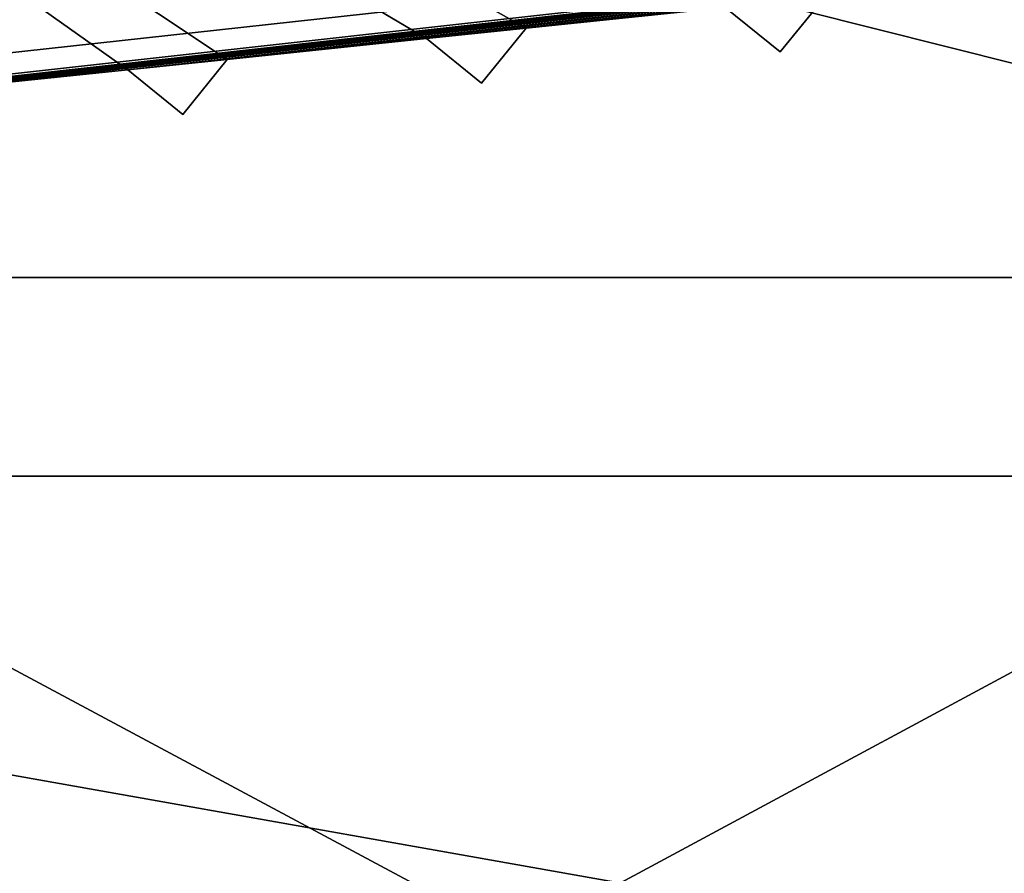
# Model space of a CAD drawing. Header units: millimetres. Extents: x -96 to 96, y -34 to 18.
# Tile 74 of 192: x -44 to -34, y -8 to 1. Entities that reach past the tile are written whole.
import ezdxf

# ---------------------------------------------------------------- set-up
doc = ezdxf.new("R2010")
doc.units = ezdxf.units.MM
doc.header["$LTSCALE"] = 65.185185
for name, color, linetype in [('2', 7, 'CONTINUOUS'), ('22', 7, 'CONTINUOUS'), ('24', 7, 'CONTINUOUS'), ('26', 7, 'CONTINUOUS'), ('27', 7, 'CONTINUOUS'), ('6', 7, 'CONTINUOUS'), ('740', 7, 'CONTINUOUS'), ('743', 7, 'CONTINUOUS'), ('744', 7, 'CONTINUOUS'), ('745', 7, 'CONTINUOUS'), ('746', 7, 'CONTINUOUS'), ('747', 7, 'CONTINUOUS'), ('748', 7, 'CONTINUOUS'), ('793', 7, 'CONTINUOUS'), ('794', 7, 'CONTINUOUS'), ('799', 7, 'CONTINUOUS')]:
    doc.layers.add(name, color=color, linetype=linetype)

msp = doc.modelspace()

# ---------------------------------------------------------------- linework, layer by layer
at = {"layer": '2', "color": 7, "linetype": 'Continuous'}
for points in [[(-3.6186, -27.5, 22.1466), (-74, 10.2026, 22.4756), (-74, -27.5, 22.1466), (-3.6186, -27.5, 22.1466)], [(-3.8118, -7.4278, 22.3217), (-74, 10.2026, 22.4756), (-3.6186, -27.5, 22.1466), (-3.8118, -7.4278, 22.3217)], [(-3.9737, 10.2026, 22.4756), (-74, 10.2026, 22.4756), (-3.8118, -7.4278, 22.3217), (-3.9737, 10.2026, 22.4756)]]:
    msp.add_3dface(points, dxfattribs=at)
at = {"layer": '22', "color": 7, "linetype": 'Continuous'}
for points in [[(72, -2, 20), (72, -27.5, 20.2225), (-72, -27.5, 20.2225), (72, -2, 20)], [(-72, -2, 20), (72, -2, 20), (-72, -27.5, 20.2225), (-72, -2, 20)]]:
    msp.add_3dface(points, dxfattribs=at)
at = {"layer": '24', "color": 7, "linetype": 'Continuous'}
for points in [[(-72, -2, -20), (-72, -27.5, -20.2225), (72, -27.5, -20.2225), (-72, -2, -20)], [(72, -2, -20), (-72, -2, -20), (72, -27.5, -20.2225), (72, -2, -20)]]:
    msp.add_3dface(points, dxfattribs=at)
at = {"layer": '26', "color": 7, "linetype": 'Continuous'}
for points in [[(71.4, -2, 19.4), (-71.4, -2, 19.4), (71.4, 13.6, 19.8085), (71.4, -2, 19.4)], [(71.4, 13.6, 19.8085), (-71.4, -2, 19.4), (-71.4, 13.6, 19.8085), (71.4, 13.6, 19.8085)]]:
    msp.add_3dface(points, dxfattribs=at)
at = {"layer": '27', "color": 7, "linetype": 'Continuous'}
for points in [[(-71.4, -2, -19.4), (71.4, -2, -19.4), (-71.4, 13.6, -19.8085), (-71.4, -2, -19.4)], [(-71.4, 13.6, -19.8085), (71.4, -2, -19.4), (71.4, 13.6, -19.8085), (-71.4, 13.6, -19.8085)]]:
    msp.add_3dface(points, dxfattribs=at)
at = {"layer": '6', "color": 7, "linetype": 'Continuous'}
for points in [[(-74, -27.5, -22.1466), (-3.9737, 10.2026, -22.4756), (-3.7894, -9.8053, -22.301), (-74, -27.5, -22.1466)], [(-74, 10.2026, -22.4756), (-3.9737, 10.2026, -22.4756), (-74, -27.5, -22.1466), (-74, 10.2026, -22.4756)]]:
    msp.add_3dface(points, dxfattribs=at)
at = {"layer": '740', "color": 7, "linetype": 'Continuous', "true_color": 0xe0f2ff}
for points in [[(-36.813, 0.6973, -15.8059), (-38.8021, 0.4893, -15.795), (-36.813, 0.6973, 15.8059), (-36.813, 0.6973, -15.8059)], [(-36.813, 0.6973, 15.8059), (-38.8021, 0.4893, -15.795), (-38.8021, 0.4893, 15.795), (-36.813, 0.6973, 15.8059)], [(-39.7967, 0.3853, -15.7895), (-41.7858, 0.1774, -15.7786), (-39.7967, 0.3853, 15.7895), (-39.7967, 0.3853, -15.7895)], [(-39.7967, 0.3853, 15.7895), (-41.7858, 0.1774, -15.7786), (-41.7858, 0.1774, 15.7786), (-39.7967, 0.3853, 15.7895)], [(-42.7804, 0.0734, 15.7732), (-44.7695, -0.1346, -15.7623), (-44.7695, -0.1346, 15.7623), (-42.7804, 0.0734, 15.7732)], [(-42.7804, 0.0734, -15.7732), (-44.7695, -0.1346, -15.7623), (-42.7804, 0.0734, 15.7732), (-42.7804, 0.0734, -15.7732)]]:
    msp.add_3dface(points, dxfattribs=at)
at = {"layer": '743', "color": 7, "linetype": 'Continuous', "true_color": 0xe0f2ff}
for points in [[(-36.813, 0.6973, -15.8059), (-36.813, 0.6973, 15.8059), (-36.2637, 0.252, -15.7825), (-36.813, 0.6973, -15.8059)], [(-36.2637, 0.252, -15.7825), (-36.813, 0.6973, 15.8059), (-36.2637, 0.252, 15.7825), (-36.2637, 0.252, -15.7825)]]:
    msp.add_3dface(points, dxfattribs=at)
at = {"layer": '744', "color": 7, "linetype": 'Continuous', "true_color": 0xe0f2ff}
for points in [[(-35.8184, 0.8012, -15.8113), (-36.2637, 0.252, -15.7825), (-36.2637, 0.252, 15.7825), (-35.8184, 0.8012, -15.8113)], [(-35.8184, 0.8012, 15.8113), (-35.8184, 0.8012, -15.8113), (-36.2637, 0.252, 15.7825), (-35.8184, 0.8012, 15.8113)]]:
    msp.add_3dface(points, dxfattribs=at)
at = {"layer": '745', "color": 7, "linetype": 'Continuous', "true_color": 0xe0f2ff}
for points in [[(-39.7967, 0.3853, -15.7895), (-39.7967, 0.3853, 15.7895), (-39.2474, -0.06, -15.7662), (-39.7967, 0.3853, -15.7895)], [(-39.2474, -0.06, -15.7662), (-39.7967, 0.3853, 15.7895), (-39.2474, -0.06, 15.7662), (-39.2474, -0.06, -15.7662)]]:
    msp.add_3dface(points, dxfattribs=at)
at = {"layer": '746', "color": 7, "linetype": 'Continuous', "true_color": 0xe0f2ff}
for points in [[(-38.8021, 0.4893, -15.795), (-39.2474, -0.06, -15.7662), (-39.2474, -0.06, 15.7662), (-38.8021, 0.4893, -15.795)], [(-38.8021, 0.4893, 15.795), (-38.8021, 0.4893, -15.795), (-39.2474, -0.06, 15.7662), (-38.8021, 0.4893, 15.795)]]:
    msp.add_3dface(points, dxfattribs=at)
at = {"layer": '747', "color": 7, "linetype": 'Continuous', "true_color": 0xe0f2ff}
for points in [[(-42.7804, 0.0734, -15.7732), (-42.7804, 0.0734, 15.7732), (-42.2311, -0.3719, -15.7498), (-42.7804, 0.0734, -15.7732)], [(-42.2311, -0.3719, -15.7498), (-42.7804, 0.0734, 15.7732), (-42.2311, -0.3719, 15.7498), (-42.2311, -0.3719, -15.7498)]]:
    msp.add_3dface(points, dxfattribs=at)
at = {"layer": '748', "color": 7, "linetype": 'Continuous', "true_color": 0xe0f2ff}
for points in [[(-41.7858, 0.1774, 15.7786), (-41.7858, 0.1774, -15.7786), (-42.2311, -0.3719, 15.7498), (-41.7858, 0.1774, 15.7786)], [(-41.7858, 0.1774, -15.7786), (-42.2311, -0.3719, -15.7498), (-42.2311, -0.3719, 15.7498), (-41.7858, 0.1774, -15.7786)]]:
    msp.add_3dface(points, dxfattribs=at)
at = {"layer": '793', "color": 7, "linetype": 'Continuous', "true_color": 0xe0f2ff}
for points in [[(-58.2735, 0.3148, 15.7858), (-58.6204, 1.4337, 15.8445), (72.3, 13, 16.4506), (-58.2735, 0.3148, 15.7858)], [(-57.525, -0.5855, 15.7386), (-58.2735, 0.3148, 15.7858), (72.3, 13, 16.4506), (-57.525, -0.5855, 15.7386)], [(-56.4895, -1.1305, 15.7101), (-57.525, -0.5855, 15.7386), (72.3, 13, 16.4506), (-56.4895, -1.1305, 15.7101)], [(-55.3248, -1.2381, 15.7044), (-56.4895, -1.1305, 15.7101), (72.3, 13, 16.4506), (-55.3248, -1.2381, 15.7044)], [(-51.7315, -0.8624, 15.7241), (-55.3248, -1.2381, 15.7044), (72.3, 13, 16.4506), (-51.7315, -0.8624, 15.7241)], [(-50.7369, -0.7584, 15.7296), (-51.7315, -0.8624, 15.7241), (72.3, 13, 16.4506), (-50.7369, -0.7584, 15.7296)], [(-48.7478, -0.5505, 15.7405), (-50.7369, -0.7584, 15.7296), (72.3, 13, 16.4506), (-48.7478, -0.5505, 15.7405)], [(-47.7532, -0.4465, 15.7459), (-48.7478, -0.5505, 15.7405), (72.3, 13, 16.4506), (-47.7532, -0.4465, 15.7459)], [(-45.7641, -0.2385, 15.7568), (-47.7532, -0.4465, 15.7459), (72.3, 13, 16.4506), (-45.7641, -0.2385, 15.7568)], [(-44.7695, -0.1346, 15.7623), (-45.7641, -0.2385, 15.7568), (72.3, 13, 16.4506), (-44.7695, -0.1346, 15.7623)], [(-42.7804, 0.0734, 15.7732), (-44.7695, -0.1346, 15.7623), (72.3, 13, 16.4506), (-42.7804, 0.0734, 15.7732)], [(-41.7858, 0.1774, 15.7786), (-42.7804, 0.0734, 15.7732), (72.3, 13, 16.4506), (-41.7858, 0.1774, 15.7786)], [(-39.7967, 0.3853, 15.7895), (-41.7858, 0.1774, 15.7786), (72.3, 13, 16.4506), (-39.7967, 0.3853, 15.7895)], [(-38.8021, 0.4893, 15.795), (-39.7967, 0.3853, 15.7895), (72.3, 13, 16.4506), (-38.8021, 0.4893, 15.795)], [(-36.813, 0.6973, 15.8059), (-38.8021, 0.4893, 15.795), (72.3, 13, 16.4506), (-36.813, 0.6973, 15.8059)], [(-36.813, 0.6973, 15.8059), (-35.8184, 0.8012, 15.8113), (-36.2637, 0.252, 15.7825), (-36.813, 0.6973, 15.8059)], [(-39.7967, 0.3853, 15.7895), (-38.8021, 0.4893, 15.795), (-39.2474, -0.06, 15.7662), (-39.7967, 0.3853, 15.7895)], [(-42.7804, 0.0734, 15.7732), (-41.7858, 0.1774, 15.7786), (-42.2311, -0.3719, 15.7498), (-42.7804, 0.0734, 15.7732)]]:
    msp.add_3dface(points, dxfattribs=at)
at = {"layer": '794', "color": 7, "linetype": 'Continuous', "true_color": 0xe0f2ff}
for points in [[(-39.7967, 0.3853, -15.7895), (-60.9149, 12.8672, -16.4437), (-60.2933, 12.4864, -16.4237), (-39.7967, 0.3853, -15.7895)], [(-39.7967, 0.3853, -15.7895), (-38.8021, 0.4893, -15.795), (-60.9149, 12.8672, -16.4437), (-39.7967, 0.3853, -15.7895)], [(-38.8021, 0.4893, -15.795), (-36.813, 0.6973, -15.8059), (-60.9149, 12.8672, -16.4437), (-38.8021, 0.4893, -15.795)], [(-44.7695, -0.1346, -15.7623), (-42.7804, 0.0734, -15.7732), (-60.2933, 12.4864, -16.4237), (-44.7695, -0.1346, -15.7623)], [(-42.7804, 0.0734, -15.7732), (-41.7858, 0.1774, -15.7786), (-60.2933, 12.4864, -16.4237), (-42.7804, 0.0734, -15.7732)], [(-41.7858, 0.1774, -15.7786), (-39.7967, 0.3853, -15.7895), (-60.2933, 12.4864, -16.4237), (-41.7858, 0.1774, -15.7786)], [(-35.8184, 0.8012, -15.8113), (-36.813, 0.6973, -15.8059), (-36.2637, 0.252, -15.7825), (-35.8184, 0.8012, -15.8113)], [(-38.8021, 0.4893, -15.795), (-39.7967, 0.3853, -15.7895), (-39.2474, -0.06, -15.7662), (-38.8021, 0.4893, -15.795)], [(-41.7858, 0.1774, -15.7786), (-42.7804, 0.0734, -15.7732), (-42.2311, -0.3719, -15.7498), (-41.7858, 0.1774, -15.7786)]]:
    msp.add_3dface(points, dxfattribs=at)
at = {"layer": '799', "color": 7, "linetype": 'Continuous', "true_color": 0xe0f2ff}
for points in [[(-53.2067, -3.9845, 13.8849), (19.6997, -3.9845, -18.7965), (-56.8273, -3.9845, 18.7965), (-53.2067, -3.9845, 13.8849)], [(-56.8273, -3.9845, 18.7965), (19.6997, -3.9845, -18.7965), (19.6997, -3.9845, 18.7965), (-56.8273, -3.9845, 18.7965)], [(19.6997, -3.9845, -18.7965), (-55.2432, -3.9845, -14.7368), (-56.8273, -3.9845, -18.7965), (19.6997, -3.9845, -18.7965)], [(-54.3105, -3.9845, -14.6417), (-55.2432, -3.9845, -14.7368), (19.6997, -3.9845, -18.7965), (-54.3105, -3.9845, -14.6417)], [(-53.4974, -3.9845, -14.1748), (-54.3105, -3.9845, -14.6417), (19.6997, -3.9845, -18.7965), (-53.4974, -3.9845, -14.1748)], [(-52.9453, -3.9845, -13.417), (-53.4974, -3.9845, -14.1748), (19.6997, -3.9845, -18.7965), (-52.9453, -3.9845, -13.417)], [(-53.2067, -3.9845, 13.8849), (-53.1269, -3.9845, 13.7754), (19.6997, -3.9845, -18.7965), (-53.2067, -3.9845, 13.8849)], [(-53.1269, -3.9845, 13.7754), (-53.0538, -3.9845, 13.6612), (19.6997, -3.9845, -18.7965), (-53.1269, -3.9845, 13.7754)], [(-53.0538, -3.9845, 13.6612), (-52.9876, -3.9845, 13.543), (19.6997, -3.9845, -18.7965), (-53.0538, -3.9845, 13.6612)], [(-52.9876, -3.9845, 13.543), (-52.9287, -3.9845, 13.4209), (19.6997, -3.9845, -18.7965), (-52.9876, -3.9845, 13.543)], [(-52.75, -3.9845, -12.5), (-52.9453, -3.9845, -13.417), (19.6997, -3.9845, -18.7965), (-52.75, -3.9845, -12.5)], [(-52.9287, -3.9845, 13.4209), (-52.8772, -3.9845, 13.2956), (19.6997, -3.9845, -18.7965), (-52.9287, -3.9845, 13.4209)], [(-52.8772, -3.9845, 13.2956), (-52.8333, -3.9845, 13.1675), (19.6997, -3.9845, -18.7965), (-52.8772, -3.9845, 13.2956)], [(-52.8333, -3.9845, 13.1675), (-52.7972, -3.9845, 13.0368), (19.6997, -3.9845, -18.7965), (-52.8333, -3.9845, 13.1675)], [(-52.7972, -3.9845, 13.0368), (-52.7689, -3.9845, 12.9042), (19.6997, -3.9845, -18.7965), (-52.7972, -3.9845, 13.0368)], [(-52.7689, -3.9845, 12.9042), (-52.7487, -3.9845, 12.7702), (19.6997, -3.9845, -18.7965), (-52.7689, -3.9845, 12.9042)], [(-52.7487, -3.9845, 12.2298), (-52.75, -3.9845, -12.5), (19.6997, -3.9845, -18.7965), (-52.7487, -3.9845, 12.2298)], [(-52.7365, -3.9845, 12.3647), (-52.7487, -3.9845, 12.2298), (19.6997, -3.9845, -18.7965), (-52.7365, -3.9845, 12.3647)], [(-52.7487, -3.9845, 12.7702), (-52.7365, -3.9845, 12.6353), (19.6997, -3.9845, -18.7965), (-52.7487, -3.9845, 12.7702)], [(-52.7325, -3.9845, 12.5), (-52.7365, -3.9845, 12.3647), (19.6997, -3.9845, -18.7965), (-52.7325, -3.9845, 12.5)], [(-52.7365, -3.9845, 12.6353), (-52.7325, -3.9845, 12.5), (19.6997, -3.9845, -18.7965), (-52.7365, -3.9845, 12.6353)]]:
    msp.add_3dface(points, dxfattribs=at)

doc.saveas('drawing.dxf')
